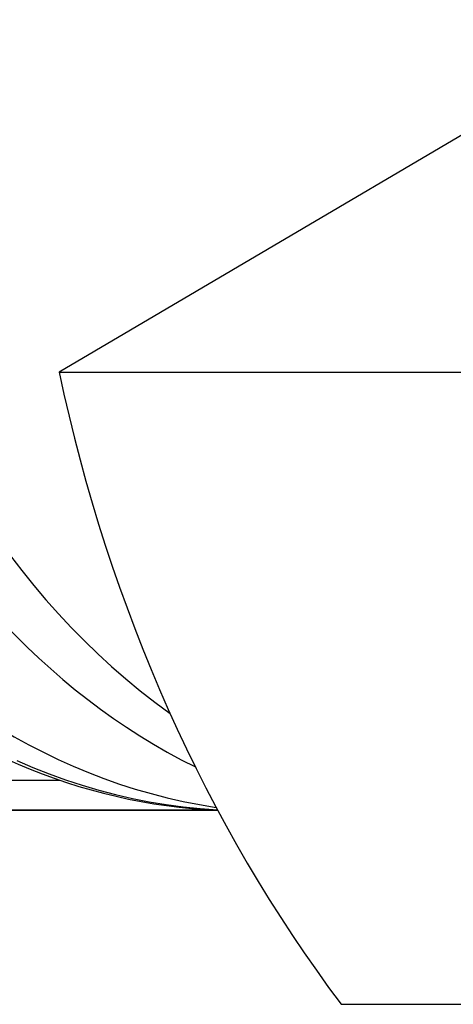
# Model space of a CAD drawing. Header units: millimetres. Extents: x -48 to 3548, y -17 to 396.
# Tile 20 of 26: x 218.14 to 225.39, y 345.71 to 362.17. Entities that reach past the tile are written whole.
import ezdxf

# ---------------------------------------------------------------- set-up
doc = ezdxf.new("R2010")
doc.units = ezdxf.units.MM
doc.layers.add('DETAIL', color=2, linetype='Continuous')

msp = doc.modelspace()

# ---------------------------------------------------------------- linework, layer by layer
at = {"layer": 'DETAIL'}
for p, q in [((227.077, 361.145), (218.798, 356.275)), ((218.798, 356.275), (229.626, 356.275)), ((217.915, 349.456), (218.816, 349.456)), ((221.451, 348.956), (209.649, 348.956)), ((221.453, 348.951), (209.702, 348.951)), ((223.519, 345.712), (236.642, 345.712))]:
    msp.add_line(p, q, dxfattribs=at)
at = {"layer": 'DETAIL', "flags": 128}
msp.add_lwpolyline([(218.09, 349.786), (218.361, 349.671), (218.633, 349.563), (218.908, 349.464), (219.185, 349.373), (219.463, 349.291), (219.743, 349.218), (220.025, 349.153), (220.307, 349.097), (220.591, 349.05), (220.876, 349.012), (221.161, 348.983), (221.447, 348.962)], dxfattribs=at)
at = {"layer": 'DETAIL'}
for centre, major_axis, start_param, end_param in [((226.459, 362.649), (0, 14), 5.766449, 8.894122), ((225.395, 362.649), (0, 14), 0, 2.755717), ((222.808, 362.649), (0, -13.75), 3.141593, 6.160154), ((238.479, 362.53), (0, -24.827), 4.967076, 5.456615), ((221.839, 362.649), (0, -13.7), 5.640916, 6.248456)]:
    msp.add_ellipse(centre, major_axis=major_axis, ratio=0.819152, start_param=start_param, end_param=end_param, dxfattribs=at)

doc.saveas('drawing.dxf')
